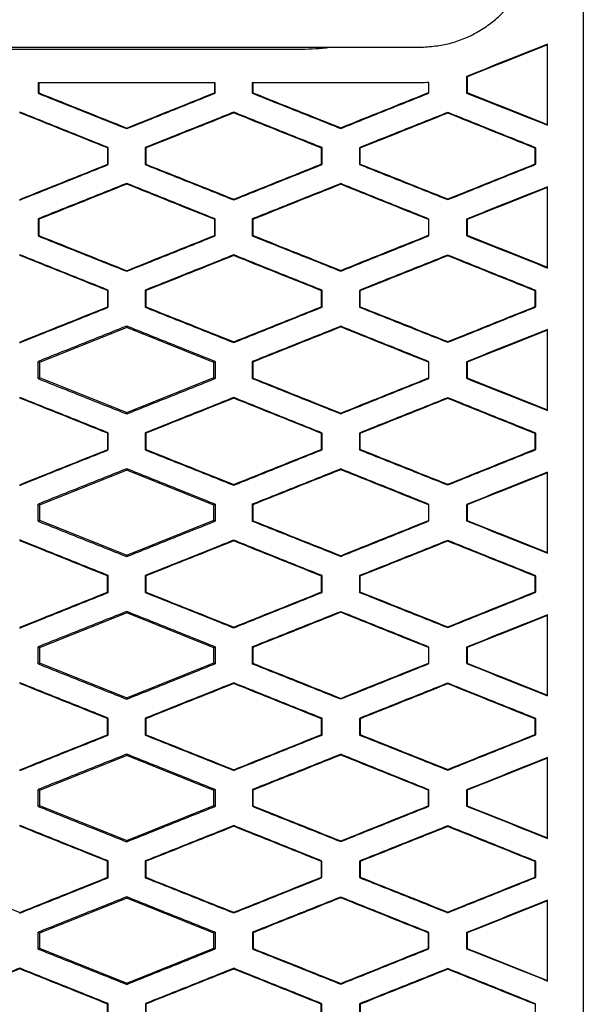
# Model space of a CAD drawing. Header units: millimetres. Extents: x 82 to 1002, y -172 to 1064.
# Tile 90 of 159: x 672 to 680, y 471 to 485. Entities that reach past the tile are written whole.
import ezdxf

# ---------------------------------------------------------------- set-up
doc = ezdxf.new("R2010")
doc.units = ezdxf.units.MM

msp = doc.modelspace()

# ---------------------------------------------------------------- linework, layer by layer
at = {"color": 7, "linetype": 'Continuous', "lineweight": 25}
for p, q in [((654.125, 484.895), (677.322, 484.895)), ((655.763, 484.87), (675.679, 484.87)), ((677.987, 484.486), (677.987, 484.254)), ((677.987, 484.486), (677.995, 484.48)), ((671.981, 484.395), (671.981, 484.25)), ((674.456, 484.395), (674.456, 484.257)), ((674.464, 484.251), (674.464, 484.395)), ((674.983, 484.395), (674.983, 484.252)), ((677.452, 484.401), (677.452, 484.259)), ((677.461, 484.253), (677.461, 484.402)), ((671.981, 484.25), (671.99, 484.256)), ((674.464, 484.251), (674.456, 484.257)), ((674.983, 484.252), (674.992, 484.257)), ((677.461, 484.253), (677.452, 484.259)), ((677.987, 484.254), (677.995, 484.26)), ((674.724, 483.975), (674.724, 483.985)), ((677.724, 483.972), (677.724, 483.981)), ((673.224, 483.754), (673.224, 483.763)), ((676.224, 483.757), (676.224, 483.766)), ((672.966, 483.489), (672.957, 483.483)), ((672.966, 483.25), (672.966, 483.489)), ((673.482, 483.489), (673.482, 483.251)), ((673.482, 483.489), (673.491, 483.483)), ((675.963, 483.488), (675.954, 483.482)), ((675.963, 483.252), (675.963, 483.488)), ((676.485, 483.487), (676.485, 483.253)), ((676.485, 483.487), (676.494, 483.481)), ((678.959, 483.485), (678.951, 483.479)), ((678.959, 483.255), (678.959, 483.485)), ((672.966, 483.25), (672.957, 483.256)), ((673.482, 483.251), (673.491, 483.256)), ((675.963, 483.252), (675.954, 483.258)), ((676.485, 483.253), (676.494, 483.258)), ((678.959, 483.255), (678.951, 483.261)), ((673.224, 482.986), (673.224, 482.977)), ((676.224, 482.983), (676.224, 482.974)), ((674.724, 482.755), (674.724, 482.765)), ((677.724, 482.759), (677.724, 482.768)), ((671.981, 482.49), (671.981, 482.25)), ((671.981, 482.49), (671.99, 482.484)), ((674.456, 482.483), (674.464, 482.489)), ((674.456, 482.483), (674.456, 482.257)), ((674.464, 482.251), (674.464, 482.489)), ((674.983, 482.488), (674.983, 482.252)), ((674.983, 482.488), (674.992, 482.482)), ((677.453, 482.481), (677.461, 482.487)), ((677.453, 482.481), (677.453, 482.259)), ((677.461, 482.253), (677.461, 482.487)), ((677.987, 482.486), (677.987, 482.254)), ((677.987, 482.486), (677.995, 482.48)), ((671.981, 482.25), (671.99, 482.256)), ((674.464, 482.251), (674.456, 482.257)), ((674.983, 482.252), (674.992, 482.257)), ((677.461, 482.253), (677.453, 482.259)), ((677.987, 482.254), (677.995, 482.26)), ((674.724, 481.975), (674.724, 481.985)), ((677.724, 481.972), (677.724, 481.981)), ((673.224, 481.754), (673.224, 481.763)), ((676.224, 481.757), (676.224, 481.766)), ((672.966, 481.489), (672.957, 481.483)), ((672.966, 481.25), (672.966, 481.489)), ((673.482, 481.489), (673.482, 481.251)), ((673.482, 481.489), (673.491, 481.483)), ((675.963, 481.488), (675.954, 481.482)), ((675.963, 481.252), (675.963, 481.488)), ((676.485, 481.487), (676.485, 481.253)), ((676.485, 481.487), (676.494, 481.481)), ((678.959, 481.485), (678.951, 481.479)), ((678.959, 481.255), (678.959, 481.485)), ((672.966, 481.25), (672.957, 481.256)), ((673.482, 481.251), (673.491, 481.257)), ((675.963, 481.252), (675.954, 481.258)), ((676.485, 481.253), (676.494, 481.258)), ((678.959, 481.255), (678.951, 481.261)), ((673.224, 480.964), (672.002, 480.476)), ((673.224, 480.986), (673.224, 480.964)), ((674.445, 480.476), (673.224, 480.964)), ((676.224, 480.983), (676.224, 480.974)), ((674.724, 480.755), (674.724, 480.765)), ((677.724, 480.759), (677.724, 480.768)), ((672.002, 480.476), (671.981, 480.49)), ((672.002, 480.476), (672.002, 480.264)), ((674.464, 480.489), (674.445, 480.476)), ((674.445, 480.264), (674.445, 480.476)), ((674.984, 480.488), (674.984, 480.252)), ((674.984, 480.488), (674.992, 480.482)), ((677.452, 480.481), (677.461, 480.486)), ((677.452, 480.481), (677.452, 480.259)), ((677.461, 480.253), (677.461, 480.486)), ((677.987, 480.486), (677.987, 480.254)), ((677.987, 480.486), (677.996, 480.48)), ((671.981, 480.25), (672.002, 480.264)), ((672.002, 480.264), (673.224, 479.775)), ((673.224, 479.775), (674.445, 480.264)), ((674.445, 480.264), (674.464, 480.251)), ((674.984, 480.252), (674.992, 480.258)), ((677.461, 480.253), (677.452, 480.259)), ((677.987, 480.254), (677.996, 480.26)), ((674.724, 479.975), (674.724, 479.984)), ((677.724, 479.972), (677.724, 479.981)), ((673.224, 479.754), (673.224, 479.775)), ((676.224, 479.757), (676.224, 479.766)), ((672.965, 479.489), (672.957, 479.483)), ((672.965, 479.25), (672.965, 479.489)), ((673.482, 479.489), (673.482, 479.251)), ((673.482, 479.489), (673.491, 479.483)), ((675.963, 479.487), (675.954, 479.482)), ((675.963, 479.252), (675.963, 479.487)), ((676.485, 479.487), (676.485, 479.253)), ((676.485, 479.487), (676.494, 479.481)), ((678.959, 479.485), (678.95, 479.479)), ((678.959, 479.255), (678.959, 479.485)), ((672.965, 479.25), (672.957, 479.256)), ((673.482, 479.251), (673.491, 479.257)), ((675.963, 479.252), (675.954, 479.258)), ((676.485, 479.253), (676.494, 479.259)), ((678.959, 479.255), (678.95, 479.261)), ((673.224, 478.964), (672.002, 478.476)), ((673.224, 478.986), (673.224, 478.964)), ((674.445, 478.476), (673.224, 478.964)), ((676.224, 478.983), (676.224, 478.973)), ((674.724, 478.755), (674.724, 478.765)), ((677.724, 478.759), (677.724, 478.768)), ((672.002, 478.476), (671.981, 478.49)), ((672.002, 478.476), (672.002, 478.264)), ((674.464, 478.488), (674.445, 478.476)), ((674.445, 478.264), (674.445, 478.476)), ((674.984, 478.488), (674.984, 478.252)), ((674.984, 478.488), (674.993, 478.482)), ((677.452, 478.48), (677.461, 478.486)), ((677.452, 478.48), (677.452, 478.26)), ((677.461, 478.254), (677.461, 478.486)), ((677.987, 478.486), (677.987, 478.254)), ((677.987, 478.486), (677.996, 478.48)), ((671.982, 478.25), (672.002, 478.264)), ((672.002, 478.264), (673.224, 477.775)), ((673.224, 477.775), (674.445, 478.264)), ((674.445, 478.264), (674.464, 478.251)), ((674.984, 478.252), (674.993, 478.258)), ((677.461, 478.254), (677.452, 478.26)), ((677.987, 478.254), (677.996, 478.26)), ((674.724, 477.975), (674.724, 477.984)), ((677.724, 477.971), (677.724, 477.981)), ((673.224, 477.754), (673.224, 477.775)), ((676.224, 477.757), (676.224, 477.767)), ((672.965, 477.489), (672.956, 477.483)), ((672.965, 477.251), (672.965, 477.489)), ((673.483, 477.489), (673.483, 477.251)), ((673.483, 477.489), (673.492, 477.483)), ((675.962, 477.487), (675.954, 477.481)), ((675.962, 477.253), (675.962, 477.487)), ((676.486, 477.487), (676.486, 477.253)), ((676.486, 477.487), (676.494, 477.481)), ((678.959, 477.485), (678.95, 477.479)), ((678.959, 477.255), (678.959, 477.485)), ((672.965, 477.251), (672.956, 477.257)), ((673.483, 477.251), (673.492, 477.257)), ((675.962, 477.253), (675.954, 477.259)), ((676.486, 477.253), (676.494, 477.259)), ((678.959, 477.255), (678.95, 477.261)), ((673.224, 476.964), (672.002, 476.476)), ((673.224, 476.985), (673.224, 476.964)), ((674.445, 476.476), (673.224, 476.964)), ((676.224, 476.982), (676.224, 476.973)), ((674.724, 476.756), (674.724, 476.765)), ((677.724, 476.759), (677.724, 476.769)), ((672.002, 476.476), (671.982, 476.489)), ((672.002, 476.476), (672.002, 476.264)), ((674.464, 476.488), (674.445, 476.476)), ((674.445, 476.264), (674.445, 476.476)), ((674.984, 476.488), (674.984, 476.252)), ((674.984, 476.488), (674.993, 476.482)), ((677.452, 476.48), (677.46, 476.486)), ((677.452, 476.48), (677.452, 476.26)), ((677.46, 476.254), (677.46, 476.486)), ((677.988, 476.486), (677.988, 476.254)), ((677.988, 476.486), (677.996, 476.48)), ((671.982, 476.251), (672.002, 476.264)), ((672.002, 476.264), (673.224, 475.775)), ((673.224, 475.775), (674.445, 476.264)), ((674.445, 476.264), (674.463, 476.252)), ((677.46, 476.254), (677.452, 476.26)), ((677.988, 476.254), (677.996, 476.26)), ((674.984, 476.252), (674.993, 476.258)), ((674.724, 475.974), (674.724, 475.983)), ((677.724, 475.971), (677.724, 475.98)), ((673.224, 475.755), (673.224, 475.775)), ((676.224, 475.758), (676.224, 475.767)), ((672.964, 475.489), (672.956, 475.483)), ((672.964, 475.251), (672.964, 475.489)), ((673.483, 475.488), (673.484, 475.251)), ((673.483, 475.488), (673.492, 475.482)), ((675.962, 475.487), (675.953, 475.481)), ((675.962, 475.253), (675.962, 475.487)), ((676.486, 475.486), (676.486, 475.253)), ((676.486, 475.486), (676.495, 475.48)), ((678.958, 475.484), (678.949, 475.478)), ((678.958, 475.256), (678.958, 475.484)), ((672.964, 475.251), (672.956, 475.257)), ((673.484, 475.251), (673.492, 475.257)), ((675.962, 475.253), (675.953, 475.259)), ((676.486, 475.253), (676.495, 475.259)), ((678.958, 475.256), (678.949, 475.261)), ((673.224, 474.964), (672.002, 474.476)), ((673.224, 474.984), (673.224, 474.964)), ((674.445, 474.476), (673.224, 474.964)), ((676.224, 474.982), (676.224, 474.972)), ((674.724, 474.757), (674.724, 474.766)), ((677.724, 474.76), (677.724, 474.77)), ((672.002, 474.476), (671.983, 474.489)), ((672.002, 474.476), (672.002, 474.264)), ((674.463, 474.488), (674.445, 474.476)), ((674.445, 474.264), (674.445, 474.476)), ((674.985, 474.487), (674.985, 474.253)), ((674.985, 474.487), (674.994, 474.481)), ((677.451, 474.48), (677.46, 474.485)), ((677.451, 474.48), (677.451, 474.26)), ((677.46, 474.254), (677.46, 474.485)), ((677.988, 474.485), (677.988, 474.255)), ((677.988, 474.485), (677.997, 474.479)), ((671.983, 474.251), (672.002, 474.264)), ((672.002, 474.264), (673.224, 473.775)), ((673.224, 473.775), (674.445, 474.264)), ((674.445, 474.264), (674.463, 474.252)), ((674.985, 474.253), (674.994, 474.259)), ((677.46, 474.254), (677.451, 474.26)), ((677.988, 474.255), (677.997, 474.261)), ((674.724, 473.973), (674.724, 473.983)), ((677.724, 473.97), (677.724, 473.979)), ((673.224, 473.756), (673.224, 473.775)), ((676.224, 473.759), (676.224, 473.768)), ((672.964, 473.488), (672.955, 473.482)), ((672.964, 473.252), (672.964, 473.488)), ((673.484, 473.488), (673.484, 473.252)), ((673.484, 473.488), (673.493, 473.482)), ((675.961, 473.486), (675.952, 473.48)), ((675.961, 473.254), (675.961, 473.486)), ((676.487, 473.486), (676.487, 473.254)), ((676.487, 473.486), (676.496, 473.48)), ((678.957, 473.484), (678.949, 473.478)), ((678.957, 473.256), (678.957, 473.484)), ((672.964, 473.252), (672.955, 473.258)), ((673.484, 473.252), (673.493, 473.258)), ((675.961, 473.254), (675.952, 473.26)), ((676.487, 473.254), (676.496, 473.26)), ((678.957, 473.256), (678.949, 473.262)), ((673.224, 472.964), (672.002, 472.476)), ((673.224, 472.984), (673.224, 472.964)), ((674.445, 472.476), (673.224, 472.964)), ((676.224, 472.981), (676.224, 472.971)), ((671.724, 472.755), (671.724, 472.765)), ((674.724, 472.758), (674.724, 472.767)), ((677.724, 472.761), (677.724, 472.771)), ((672.002, 472.476), (671.984, 472.488)), ((672.002, 472.476), (672.002, 472.264)), ((674.462, 472.487), (674.445, 472.476)), ((674.445, 472.264), (674.445, 472.476)), ((674.986, 472.487), (674.986, 472.253)), ((674.986, 472.487), (674.995, 472.481)), ((677.45, 472.479), (677.459, 472.485)), ((677.45, 472.479), (677.45, 472.261)), ((677.459, 472.255), (677.459, 472.485)), ((677.989, 472.484), (677.989, 472.256)), ((677.989, 472.484), (677.998, 472.478)), ((671.984, 472.252), (672.002, 472.264)), ((672.002, 472.264), (673.224, 471.775)), ((673.224, 471.775), (674.445, 472.264)), ((674.445, 472.264), (674.462, 472.253)), ((674.986, 472.253), (674.995, 472.259)), ((677.459, 472.255), (677.45, 472.261)), ((677.989, 472.256), (677.998, 472.261)), ((671.724, 471.975), (671.724, 471.984)), ((674.724, 471.972), (674.724, 471.982)), ((677.724, 471.969), (677.724, 471.978)), ((673.224, 471.757), (673.224, 471.775)), ((676.224, 471.76), (676.224, 471.769)), ((672.963, 471.487), (672.954, 471.481)), ((672.963, 471.252), (672.963, 471.487)), ((673.485, 471.487), (673.485, 471.253)), ((673.485, 471.487), (673.494, 471.481)), ((675.96, 471.486), (675.951, 471.48)), ((675.96, 471.254), (675.96, 471.486)), ((676.488, 471.485), (676.488, 471.255)), ((676.488, 471.485), (676.497, 471.479)), ((678.956, 471.483), (678.948, 471.477)), ((678.956, 471.257), (678.956, 471.483))]:
    msp.add_line(p, q, dxfattribs=at)
msp.add_arc((675.679, 487.895), 3.025, 270.0008, 277.3721, dxfattribs=at)
for points in [[(679.624, 487.228), (679.624, 479.7), (679.624, 472.169), (679.624, 464.606)], [(679.124, 484.93), (678.748, 484.78), (678.372, 484.63), (677.995, 484.48)], [(677.995, 484.48), (677.995, 484.407), (677.995, 484.333), (677.995, 484.26)], [(671.99, 484.395), (671.99, 484.348), (671.99, 484.302), (671.99, 484.256)], [(674.992, 484.395), (674.992, 484.349), (674.992, 484.303), (674.992, 484.257)], [(677.461, 484.402), (677.418, 484.399), (677.375, 484.397), (677.332, 484.395)], [(671.99, 484.256), (672.401, 484.092), (672.812, 483.927), (673.224, 483.763)], [(673.224, 483.763), (673.634, 483.928), (674.045, 484.092), (674.456, 484.257)], [(674.992, 484.257), (675.403, 484.094), (675.813, 483.93), (676.224, 483.766)], [(676.224, 483.766), (676.633, 483.931), (677.043, 484.095), (677.452, 484.259)], [(677.995, 484.26), (678.372, 484.11), (678.748, 483.96), (679.124, 483.81)], [(672.957, 483.483), (672.546, 483.648), (672.135, 483.813), (671.724, 483.978)], [(674.724, 483.975), (674.313, 483.811), (673.902, 483.647), (673.491, 483.483)], [(675.954, 483.482), (675.544, 483.646), (675.134, 483.811), (674.724, 483.975)], [(677.724, 483.972), (677.314, 483.808), (676.904, 483.645), (676.494, 483.481)], [(678.951, 483.479), (678.542, 483.643), (678.133, 483.808), (677.724, 483.972)], [(672.957, 483.256), (672.957, 483.332), (672.957, 483.408), (672.957, 483.483)], [(673.491, 483.483), (673.491, 483.408), (673.491, 483.332), (673.491, 483.256)], [(675.954, 483.258), (675.954, 483.333), (675.954, 483.407), (675.954, 483.482)], [(676.494, 483.481), (676.494, 483.407), (676.494, 483.333), (676.494, 483.258)], [(678.951, 483.261), (678.951, 483.333), (678.951, 483.406), (678.951, 483.479)], [(671.724, 482.762), (672.135, 482.927), (672.546, 483.091), (672.957, 483.256)], [(673.491, 483.256), (673.902, 483.093), (674.313, 482.929), (674.724, 482.765)], [(674.724, 482.765), (675.134, 482.929), (675.544, 483.094), (675.954, 483.258)], [(676.494, 483.258), (676.904, 483.095), (677.314, 482.931), (677.724, 482.768)], [(677.724, 482.768), (678.133, 482.932), (678.542, 483.096), (678.951, 483.261)], [(673.224, 482.977), (672.812, 482.812), (672.401, 482.648), (671.99, 482.484)], [(674.456, 482.483), (674.045, 482.647), (673.634, 482.812), (673.224, 482.977)], [(676.224, 482.974), (675.813, 482.81), (675.403, 482.646), (674.992, 482.482)], [(677.453, 482.481), (677.043, 482.645), (676.633, 482.809), (676.224, 482.974)], [(679.124, 482.93), (678.748, 482.78), (678.372, 482.63), (677.995, 482.48)], [(671.99, 482.484), (671.99, 482.408), (671.99, 482.332), (671.99, 482.256)], [(674.992, 482.482), (674.992, 482.407), (674.992, 482.332), (674.992, 482.257)], [(677.995, 482.48), (677.995, 482.407), (677.995, 482.333), (677.995, 482.26)], [(671.99, 482.256), (672.401, 482.092), (672.812, 481.927), (673.224, 481.763)], [(673.224, 481.763), (673.634, 481.928), (674.045, 482.092), (674.456, 482.257)], [(674.992, 482.257), (675.403, 482.094), (675.813, 481.93), (676.224, 481.766)], [(676.224, 481.766), (676.633, 481.931), (677.043, 482.095), (677.453, 482.259)], [(677.995, 482.26), (678.372, 482.11), (678.748, 481.96), (679.124, 481.81)], [(672.957, 481.483), (672.546, 481.648), (672.135, 481.813), (671.724, 481.978)], [(674.724, 481.975), (674.313, 481.811), (673.902, 481.647), (673.491, 481.483)], [(675.954, 481.482), (675.544, 481.646), (675.134, 481.811), (674.724, 481.975)], [(677.724, 481.972), (677.314, 481.808), (676.904, 481.645), (676.494, 481.481)], [(678.951, 481.479), (678.542, 481.643), (678.133, 481.808), (677.724, 481.972)], [(672.957, 481.256), (672.957, 481.332), (672.957, 481.408), (672.957, 481.483)], [(673.491, 481.483), (673.491, 481.408), (673.491, 481.332), (673.491, 481.257)], [(675.954, 481.258), (675.954, 481.333), (675.954, 481.407), (675.954, 481.482)], [(676.494, 481.481), (676.494, 481.407), (676.494, 481.333), (676.494, 481.258)], [(678.951, 481.261), (678.951, 481.333), (678.951, 481.406), (678.951, 481.479)], [(671.724, 480.762), (672.135, 480.927), (672.546, 481.092), (672.957, 481.256)], [(673.491, 481.257), (673.902, 481.093), (674.313, 480.929), (674.724, 480.765)], [(674.724, 480.765), (675.134, 480.929), (675.544, 481.094), (675.954, 481.258)], [(676.494, 481.258), (676.904, 481.095), (677.314, 480.932), (677.724, 480.768)], [(677.724, 480.768), (678.133, 480.932), (678.542, 481.096), (678.951, 481.261)], [(676.224, 480.974), (675.813, 480.81), (675.403, 480.646), (674.992, 480.482)], [(677.452, 480.481), (677.043, 480.645), (676.633, 480.809), (676.224, 480.974)], [(679.124, 480.93), (678.748, 480.78), (678.372, 480.63), (677.996, 480.48)], [(671.981, 480.25), (671.981, 480.33), (671.981, 480.41), (671.981, 480.49)], [(674.464, 480.489), (674.464, 480.409), (674.464, 480.33), (674.464, 480.251)], [(674.992, 480.482), (674.992, 480.407), (674.992, 480.332), (674.992, 480.258)], [(677.996, 480.48), (677.996, 480.407), (677.996, 480.333), (677.996, 480.26)], [(674.992, 480.258), (675.403, 480.094), (675.813, 479.93), (676.224, 479.766)], [(676.224, 479.766), (676.633, 479.931), (677.043, 480.095), (677.452, 480.259)], [(677.996, 480.26), (678.372, 480.11), (678.748, 479.96), (679.124, 479.81)], [(672.957, 479.483), (672.546, 479.648), (672.135, 479.813), (671.724, 479.977)], [(674.724, 479.975), (674.313, 479.811), (673.902, 479.647), (673.491, 479.483)], [(675.954, 479.482), (675.544, 479.646), (675.134, 479.811), (674.724, 479.975)], [(677.724, 479.972), (677.314, 479.808), (676.904, 479.645), (676.494, 479.481)], [(678.95, 479.479), (678.542, 479.643), (678.133, 479.807), (677.724, 479.972)], [(672.957, 479.256), (672.957, 479.332), (672.957, 479.408), (672.957, 479.483)], [(673.491, 479.483), (673.491, 479.408), (673.491, 479.332), (673.491, 479.257)], [(675.954, 479.258), (675.954, 479.333), (675.954, 479.407), (675.954, 479.482)], [(676.494, 479.481), (676.494, 479.407), (676.494, 479.333), (676.494, 479.259)], [(678.95, 479.261), (678.95, 479.334), (678.95, 479.406), (678.95, 479.479)], [(671.724, 478.762), (672.135, 478.927), (672.546, 479.092), (672.957, 479.256)], [(673.491, 479.257), (673.902, 479.093), (674.313, 478.929), (674.724, 478.765)], [(674.724, 478.765), (675.134, 478.929), (675.544, 479.094), (675.954, 479.258)], [(676.494, 479.259), (676.904, 479.095), (677.314, 478.932), (677.724, 478.768)], [(677.724, 478.768), (678.133, 478.932), (678.542, 479.097), (678.95, 479.261)], [(676.224, 478.973), (675.813, 478.81), (675.403, 478.646), (674.993, 478.482)], [(677.452, 478.48), (677.043, 478.645), (676.633, 478.809), (676.224, 478.973)], [(679.124, 478.93), (678.748, 478.78), (678.372, 478.63), (677.996, 478.48)], [(671.982, 478.25), (671.981, 478.33), (671.981, 478.41), (671.981, 478.49)], [(674.464, 478.488), (674.464, 478.409), (674.464, 478.33), (674.464, 478.251)], [(674.993, 478.482), (674.993, 478.407), (674.993, 478.333), (674.993, 478.258)], [(677.996, 478.48), (677.996, 478.407), (677.996, 478.333), (677.996, 478.26)], [(674.993, 478.258), (675.403, 478.094), (675.813, 477.93), (676.224, 477.767)], [(676.224, 477.767), (676.633, 477.931), (677.043, 478.095), (677.452, 478.26)], [(677.996, 478.26), (678.372, 478.11), (678.748, 477.96), (679.124, 477.811)], [(672.956, 477.483), (672.545, 477.648), (672.135, 477.812), (671.724, 477.977)], [(674.724, 477.975), (674.313, 477.811), (673.902, 477.647), (673.492, 477.483)], [(675.954, 477.481), (675.544, 477.646), (675.134, 477.81), (674.724, 477.975)], [(677.724, 477.971), (677.314, 477.808), (676.904, 477.644), (676.494, 477.481)], [(678.95, 477.479), (678.541, 477.643), (678.133, 477.807), (677.724, 477.971)], [(672.956, 477.257), (672.956, 477.332), (672.956, 477.408), (672.956, 477.483)], [(673.492, 477.483), (673.492, 477.408), (673.492, 477.332), (673.492, 477.257)], [(675.954, 477.259), (675.954, 477.333), (675.954, 477.407), (675.954, 477.481)], [(676.494, 477.481), (676.494, 477.407), (676.494, 477.333), (676.494, 477.259)], [(678.95, 477.261), (678.95, 477.334), (678.95, 477.406), (678.95, 477.479)], [(671.724, 476.763), (672.135, 476.927), (672.545, 477.092), (672.956, 477.257)], [(673.492, 477.257), (673.902, 477.093), (674.313, 476.929), (674.724, 476.765)], [(674.724, 476.765), (675.134, 476.93), (675.544, 477.094), (675.954, 477.259)], [(676.494, 477.259), (676.904, 477.096), (677.314, 476.932), (677.724, 476.769)], [(677.724, 476.769), (678.133, 476.933), (678.541, 477.097), (678.95, 477.261)], [(676.224, 476.973), (675.814, 476.809), (675.403, 476.645), (674.993, 476.482)], [(677.452, 476.48), (677.042, 476.644), (676.633, 476.809), (676.224, 476.973)], [(679.124, 476.929), (678.748, 476.779), (678.372, 476.629), (677.996, 476.48)], [(671.982, 476.251), (671.982, 476.33), (671.982, 476.41), (671.982, 476.489)], [(674.464, 476.488), (674.464, 476.409), (674.463, 476.331), (674.463, 476.252)], [(674.993, 476.482), (674.993, 476.407), (674.993, 476.333), (674.993, 476.258)], [(677.996, 476.48), (677.996, 476.407), (677.996, 476.333), (677.996, 476.26)], [(676.224, 475.767), (676.633, 475.932), (677.042, 476.096), (677.452, 476.26)], [(677.996, 476.26), (678.372, 476.111), (678.748, 475.961), (679.124, 475.811)], [(674.993, 476.258), (675.403, 476.095), (675.814, 475.931), (676.224, 475.767)], [(672.956, 475.483), (672.545, 475.647), (672.134, 475.812), (671.724, 475.976)], [(674.724, 475.974), (674.313, 475.81), (673.903, 475.646), (673.492, 475.482)], [(675.953, 475.481), (675.543, 475.645), (675.134, 475.81), (674.724, 475.974)], [(677.724, 475.971), (677.314, 475.807), (676.905, 475.644), (676.495, 475.48)], [(678.949, 475.478), (678.541, 475.643), (678.132, 475.807), (677.724, 475.971)], [(672.956, 475.257), (672.956, 475.332), (672.956, 475.407), (672.956, 475.483)], [(673.492, 475.482), (673.492, 475.407), (673.492, 475.332), (673.492, 475.257)], [(675.953, 475.259), (675.953, 475.333), (675.953, 475.407), (675.953, 475.481)], [(676.495, 475.48), (676.495, 475.407), (676.495, 475.333), (676.495, 475.259)], [(678.949, 475.261), (678.949, 475.334), (678.949, 475.406), (678.949, 475.478)], [(671.724, 474.764), (672.134, 474.928), (672.545, 475.093), (672.956, 475.257)], [(673.492, 475.257), (673.903, 475.094), (674.313, 474.93), (674.724, 474.766)], [(674.724, 474.766), (675.134, 474.93), (675.543, 475.095), (675.953, 475.259)], [(676.495, 475.259), (676.905, 475.096), (677.314, 474.933), (677.724, 474.77)], [(677.724, 474.77), (678.132, 474.934), (678.541, 475.097), (678.949, 475.261)], [(676.224, 474.972), (675.814, 474.809), (675.404, 474.645), (674.994, 474.481)], [(677.451, 474.48), (677.042, 474.644), (676.633, 474.808), (676.224, 474.972)], [(679.124, 474.928), (678.749, 474.779), (678.373, 474.629), (677.997, 474.479)], [(671.983, 474.251), (671.983, 474.33), (671.983, 474.41), (671.983, 474.489)], [(674.463, 474.488), (674.463, 474.409), (674.463, 474.331), (674.463, 474.252)], [(674.994, 474.481), (674.994, 474.407), (674.994, 474.333), (674.994, 474.259)], [(677.997, 474.479), (677.997, 474.406), (677.997, 474.334), (677.997, 474.261)], [(674.994, 474.259), (675.404, 474.095), (675.814, 473.932), (676.224, 473.768)], [(676.224, 473.768), (676.633, 473.932), (677.042, 474.096), (677.451, 474.26)], [(677.997, 474.261), (678.373, 474.111), (678.749, 473.962), (679.124, 473.812)], [(672.955, 473.482), (672.545, 473.647), (672.134, 473.811), (671.724, 473.976)], [(674.724, 473.973), (674.314, 473.809), (673.903, 473.646), (673.493, 473.482)], [(675.952, 473.48), (675.543, 473.645), (675.133, 473.809), (674.724, 473.973)], [(677.724, 473.97), (677.315, 473.807), (676.905, 473.643), (676.496, 473.48)], [(678.949, 473.478), (678.54, 473.642), (678.132, 473.806), (677.724, 473.97)], [(672.955, 473.258), (672.955, 473.332), (672.955, 473.407), (672.955, 473.482)], [(673.493, 473.482), (673.493, 473.407), (673.493, 473.333), (673.493, 473.258)], [(675.952, 473.26), (675.952, 473.333), (675.952, 473.407), (675.952, 473.48)], [(676.496, 473.48), (676.496, 473.407), (676.496, 473.333), (676.496, 473.26)], [(678.949, 473.262), (678.949, 473.334), (678.949, 473.406), (678.949, 473.478)], [(670.491, 473.257), (670.902, 473.093), (671.313, 472.929), (671.724, 472.765)], [(671.724, 472.765), (672.134, 472.929), (672.545, 473.093), (672.955, 473.258)], [(673.493, 473.258), (673.903, 473.094), (674.314, 472.931), (674.724, 472.767)], [(674.724, 472.767), (675.133, 472.931), (675.543, 473.095), (675.952, 473.26)], [(676.496, 473.26), (676.905, 473.097), (677.315, 472.934), (677.724, 472.771)], [(677.724, 472.771), (678.132, 472.934), (678.54, 473.098), (678.949, 473.262)], [(676.224, 472.971), (675.814, 472.808), (675.405, 472.644), (674.995, 472.481)], [(677.45, 472.479), (677.041, 472.643), (676.633, 472.807), (676.224, 472.971)], [(679.124, 472.928), (678.749, 472.778), (678.374, 472.628), (677.998, 472.478)], [(671.984, 472.252), (671.984, 472.331), (671.984, 472.409), (671.984, 472.488)], [(674.462, 472.487), (674.462, 472.409), (674.462, 472.331), (674.462, 472.253)], [(674.995, 472.481), (674.995, 472.407), (674.995, 472.333), (674.995, 472.259)], [(677.998, 472.478), (677.998, 472.406), (677.998, 472.334), (677.998, 472.261)], [(674.995, 472.259), (675.405, 472.096), (675.814, 471.933), (676.224, 471.769)], [(676.224, 471.769), (676.633, 471.933), (677.041, 472.097), (677.45, 472.261)], [(677.998, 472.261), (678.374, 472.112), (678.749, 471.963), (679.124, 471.813)], [(671.724, 471.975), (671.313, 471.811), (670.903, 471.646), (670.492, 471.482)], [(672.954, 471.481), (672.544, 471.646), (672.134, 471.81), (671.724, 471.975)], [(674.724, 471.972), (674.314, 471.809), (673.904, 471.645), (673.494, 471.481)], [(675.951, 471.48), (675.542, 471.644), (675.133, 471.808), (674.724, 471.972)], [(677.724, 471.969), (677.315, 471.806), (676.906, 471.642), (676.497, 471.479)], [(678.948, 471.477), (678.54, 471.641), (678.132, 471.805), (677.724, 471.969)], [(672.954, 471.258), (672.954, 471.333), (672.954, 471.407), (672.954, 471.481)], [(673.494, 471.481), (673.494, 471.407), (673.494, 471.333), (673.494, 471.259)], [(675.951, 471.26), (675.951, 471.333), (675.951, 471.407), (675.951, 471.48)], [(676.497, 471.479), (676.497, 471.406), (676.497, 471.333), (676.497, 471.261)]]:
    msp.add_open_spline(points, degree=3, dxfattribs=at)
for points, knots in [([(677.322, 484.895), (677.362, 484.897), (677.439, 484.901), (677.55, 484.912), (677.653, 484.928), (677.787, 484.957), (677.956, 485.013), (678.151, 485.11), (678.333, 485.231), (678.493, 485.373), (678.634, 485.536), (678.713, 485.658), (678.754, 485.721)], [0, 0, 0, 0, 0.068781, 0.133163, 0.193297, 0.249372, 0.372366, 0.499609, 0.62634, 0.749708, 0.869355, 1, 1, 1, 1]), ([(679.124, 484.939), (678.934, 484.864), (678.555, 484.713), (678.176, 484.562), (677.987, 484.486)], [0, 0, 0, 0, 0.500273, 1, 1, 1, 1]), ([(679.124, 483.801), (679.124, 483.99), (679.124, 484.37), (679.124, 484.749), (679.124, 484.939)], [0, 0, 0, 0, 0.499855, 1, 1, 1, 1]), ([(674.464, 484.395), (674.188, 484.395), (673.636, 484.395), (672.809, 484.395), (672.257, 484.395), (671.981, 484.395)], [0, 0, 0, 0, 0.3335711, 0.6669018, 1, 1, 1, 1]), ([(677.332, 484.395), (677.071, 484.395), (676.549, 484.395), (675.766, 484.395), (675.244, 484.395), (674.983, 484.395)], [0, 0, 0, 0, 0.333579, 0.66691, 1, 1, 1, 1]), ([(671.981, 484.25), (672.188, 484.167), (672.602, 484.002), (673.016, 483.837), (673.224, 483.754)], [0, 0, 0, 0, 0.499541, 1, 1, 1, 1]), ([(673.224, 483.754), (673.43, 483.837), (673.844, 484.002), (674.257, 484.168), (674.464, 484.251)], [0, 0, 0, 0, 0.499484, 1, 1, 1, 1]), ([(674.983, 484.252), (675.19, 484.169), (675.603, 484.004), (676.017, 483.839), (676.224, 483.757)], [0, 0, 0, 0, 0.499537, 1, 1, 1, 1]), ([(676.224, 483.757), (676.43, 483.839), (676.842, 484.005), (677.255, 484.171), (677.461, 484.253)], [0, 0, 0, 0, 0.499539, 1, 1, 1, 1]), ([(677.987, 484.254), (678.176, 484.178), (678.555, 484.027), (678.934, 483.876), (679.124, 483.801)], [0, 0, 0, 0, 0.499767, 1, 1, 1, 1]), ([(672.966, 483.489), (672.758, 483.572), (672.344, 483.738), (671.93, 483.904), (671.724, 483.987)], [0, 0, 0, 0, 0.5004569, 1, 1, 1, 1]), ([(674.724, 483.985), (674.517, 483.902), (674.103, 483.737), (673.689, 483.572), (673.482, 483.489)], [0, 0, 0, 0, 0.500512, 1, 1, 1, 1]), ([(675.963, 483.488), (675.756, 483.571), (675.343, 483.736), (674.93, 483.902), (674.724, 483.985)], [0, 0, 0, 0, 0.500469, 1, 1, 1, 1]), ([(677.724, 483.981), (677.517, 483.899), (677.104, 483.734), (676.691, 483.57), (676.485, 483.487)], [0, 0, 0, 0, 0.500435, 1, 1, 1, 1]), ([(678.959, 483.485), (678.753, 483.568), (678.341, 483.733), (677.93, 483.899), (677.724, 483.981)], [0, 0, 0, 0, 0.500253, 1, 1, 1, 1]), ([(671.724, 482.753), (671.93, 482.835), (672.344, 483.001), (672.758, 483.167), (672.966, 483.25)], [0, 0, 0, 0, 0.499505, 1, 1, 1, 1]), ([(673.482, 483.251), (673.689, 483.168), (674.103, 483.003), (674.517, 482.838), (674.724, 482.755)], [0, 0, 0, 0, 0.499529, 1, 1, 1, 1]), ([(674.724, 482.755), (674.93, 482.838), (675.343, 483.004), (675.756, 483.169), (675.963, 483.252)], [0, 0, 0, 0, 0.49949, 1, 1, 1, 1]), ([(676.485, 483.253), (676.691, 483.17), (677.104, 483.006), (677.517, 482.841), (677.724, 482.759)], [0, 0, 0, 0, 0.499608, 1, 1, 1, 1]), ([(677.724, 482.759), (677.93, 482.841), (678.341, 483.007), (678.753, 483.172), (678.959, 483.255)], [0, 0, 0, 0, 0.499704, 1, 1, 1, 1]), ([(673.224, 482.986), (673.016, 482.903), (672.602, 482.738), (672.188, 482.573), (671.981, 482.49)], [0, 0, 0, 0, 0.5004967, 1, 1, 1, 1]), ([(674.464, 482.489), (674.257, 482.572), (673.844, 482.737), (673.43, 482.903), (673.224, 482.986)], [0, 0, 0, 0, 0.500475, 1, 1, 1, 1]), ([(676.224, 482.983), (676.017, 482.901), (675.603, 482.736), (675.19, 482.571), (674.983, 482.488)], [0, 0, 0, 0, 0.500502, 1, 1, 1, 1]), ([(677.461, 482.487), (677.255, 482.569), (676.842, 482.735), (676.43, 482.9), (676.224, 482.983)], [0, 0, 0, 0, 0.500419, 1, 1, 1, 1]), ([(679.124, 482.939), (678.934, 482.864), (678.555, 482.713), (678.176, 482.562), (677.987, 482.486)], [0, 0, 0, 0, 0.500281, 1, 1, 1, 1]), ([(679.124, 481.8), (679.124, 481.99), (679.124, 482.37), (679.124, 482.75), (679.124, 482.939)], [0, 0, 0, 0, 0.499801, 1, 1, 1, 1]), ([(671.981, 482.25), (672.188, 482.167), (672.602, 482.002), (673.016, 481.837), (673.224, 481.754)], [0, 0, 0, 0, 0.499548, 1, 1, 1, 1]), ([(673.224, 481.754), (673.43, 481.837), (673.844, 482.002), (674.257, 482.168), (674.464, 482.251)], [0, 0, 0, 0, 0.49948, 1, 1, 1, 1]), ([(674.983, 482.252), (675.19, 482.169), (675.603, 482.004), (676.017, 481.839), (676.224, 481.757)], [0, 0, 0, 0, 0.4995447, 1, 1, 1, 1]), ([(676.224, 481.757), (676.43, 481.839), (676.842, 482.005), (677.255, 482.17), (677.461, 482.253)], [0, 0, 0, 0, 0.499534, 1, 1, 1, 1]), ([(677.987, 482.254), (678.176, 482.178), (678.555, 482.027), (678.934, 481.876), (679.124, 481.8)], [0, 0, 0, 0, 0.499775, 1, 1, 1, 1]), ([(672.966, 481.489), (672.758, 481.572), (672.345, 481.738), (671.93, 481.904), (671.724, 481.987)], [0, 0, 0, 0, 0.50045, 1, 1, 1, 1]), ([(674.724, 481.985), (674.517, 481.902), (674.103, 481.737), (673.689, 481.572), (673.482, 481.489)], [0, 0, 0, 0, 0.500515, 1, 1, 1, 1]), ([(675.963, 481.488), (675.756, 481.571), (675.343, 481.736), (674.93, 481.902), (674.724, 481.985)], [0, 0, 0, 0, 0.500462, 1, 1, 1, 1]), ([(677.724, 481.981), (677.517, 481.899), (677.104, 481.734), (676.691, 481.57), (676.485, 481.487)], [0, 0, 0, 0, 0.500438, 1, 1, 1, 1]), ([(678.959, 481.485), (678.753, 481.568), (678.342, 481.733), (677.93, 481.899), (677.724, 481.981)], [0, 0, 0, 0, 0.500247, 1, 1, 1, 1]), ([(671.724, 480.753), (671.93, 480.836), (672.344, 481.001), (672.758, 481.167), (672.966, 481.25)], [0, 0, 0, 0, 0.4995032, 1, 1, 1, 1]), ([(673.482, 481.251), (673.689, 481.168), (674.103, 481.003), (674.517, 480.838), (674.724, 480.755)], [0, 0, 0, 0, 0.499533, 1, 1, 1, 1]), ([(674.724, 480.755), (674.93, 480.838), (675.343, 481.004), (675.756, 481.169), (675.963, 481.252)], [0, 0, 0, 0, 0.499489, 1, 1, 1, 1]), ([(676.485, 481.253), (676.691, 481.17), (677.104, 481.006), (677.517, 480.841), (677.724, 480.759)], [0, 0, 0, 0, 0.499612, 1, 1, 1, 1]), ([(677.724, 480.759), (677.93, 480.841), (678.341, 481.007), (678.753, 481.172), (678.959, 481.255)], [0, 0, 0, 0, 0.499701, 1, 1, 1, 1]), ([(673.224, 480.986), (673.016, 480.903), (672.602, 480.738), (672.188, 480.572), (671.981, 480.49)], [0, 0, 0, 0, 0.500496, 1, 1, 1, 1]), ([(674.464, 480.489), (674.257, 480.572), (673.844, 480.737), (673.43, 480.903), (673.224, 480.986)], [0, 0, 0, 0, 0.500471, 1, 1, 1, 1]), ([(676.224, 480.983), (676.017, 480.901), (675.603, 480.736), (675.19, 480.571), (674.984, 480.488)], [0, 0, 0, 0, 0.500503, 1, 1, 1, 1]), ([(677.461, 480.486), (677.255, 480.569), (676.842, 480.735), (676.43, 480.9), (676.224, 480.983)], [0, 0, 0, 0, 0.5004144, 1, 1, 1, 1]), ([(679.124, 480.939), (678.934, 480.864), (678.555, 480.713), (678.176, 480.562), (677.987, 480.486)], [0, 0, 0, 0, 0.500283, 1, 1, 1, 1]), ([(679.124, 479.801), (679.124, 479.99), (679.124, 480.37), (679.124, 480.75), (679.124, 480.939)], [0, 0, 0, 0, 0.499782, 1, 1, 1, 1]), ([(671.981, 480.25), (672.188, 480.167), (672.602, 480.002), (673.016, 479.837), (673.224, 479.754)], [0, 0, 0, 0, 0.499551, 1, 1, 1, 1]), ([(673.224, 479.754), (673.43, 479.837), (673.844, 480.003), (674.257, 480.168), (674.464, 480.251)], [0, 0, 0, 0, 0.499481, 1, 1, 1, 1]), ([(674.984, 480.252), (675.19, 480.169), (675.604, 480.004), (676.017, 479.839), (676.224, 479.757)], [0, 0, 0, 0, 0.4995468, 1, 1, 1, 1]), ([(676.224, 479.757), (676.43, 479.84), (676.842, 480.005), (677.255, 480.171), (677.461, 480.253)], [0, 0, 0, 0, 0.499536, 1, 1, 1, 1]), ([(677.987, 480.254), (678.176, 480.178), (678.555, 480.027), (678.934, 479.876), (679.124, 479.801)], [0, 0, 0, 0, 0.499777, 1, 1, 1, 1]), ([(672.965, 479.489), (672.758, 479.572), (672.344, 479.738), (671.93, 479.904), (671.724, 479.987)], [0, 0, 0, 0, 0.5004489, 1, 1, 1, 1]), ([(674.724, 479.984), (674.517, 479.902), (674.103, 479.737), (673.689, 479.571), (673.482, 479.489)], [0, 0, 0, 0, 0.500513, 1, 1, 1, 1]), ([(675.963, 479.487), (675.756, 479.57), (675.343, 479.736), (674.93, 479.902), (674.724, 479.984)], [0, 0, 0, 0, 0.500461, 1, 1, 1, 1]), ([(677.724, 479.981), (677.517, 479.899), (677.104, 479.734), (676.691, 479.569), (676.485, 479.487)], [0, 0, 0, 0, 0.5004366, 1, 1, 1, 1]), ([(678.959, 479.485), (678.753, 479.568), (678.341, 479.733), (677.93, 479.898), (677.724, 479.981)], [0, 0, 0, 0, 0.500246, 1, 1, 1, 1]), ([(671.724, 478.753), (671.93, 478.836), (672.344, 479.002), (672.758, 479.167), (672.965, 479.25)], [0, 0, 0, 0, 0.499507, 1, 1, 1, 1]), ([(673.482, 479.251), (673.689, 479.168), (674.103, 479.003), (674.517, 478.838), (674.724, 478.755)], [0, 0, 0, 0, 0.499533, 1, 1, 1, 1]), ([(674.724, 478.755), (674.93, 478.838), (675.343, 479.004), (675.756, 479.169), (675.963, 479.252)], [0, 0, 0, 0, 0.499493, 1, 1, 1, 1]), ([(676.485, 479.253), (676.692, 479.17), (677.104, 479.006), (677.517, 478.841), (677.724, 478.759)], [0, 0, 0, 0, 0.499611, 1, 1, 1, 1]), ([(677.724, 478.759), (677.93, 478.842), (678.341, 479.007), (678.753, 479.172), (678.959, 479.255)], [0, 0, 0, 0, 0.499705, 1, 1, 1, 1]), ([(673.224, 478.986), (673.016, 478.903), (672.602, 478.738), (672.188, 478.572), (671.981, 478.49)], [0, 0, 0, 0, 0.500491, 1, 1, 1, 1]), ([(674.464, 478.488), (674.257, 478.571), (673.844, 478.737), (673.43, 478.903), (673.224, 478.986)], [0, 0, 0, 0, 0.500472, 1, 1, 1, 1]), ([(676.224, 478.983), (676.017, 478.9), (675.604, 478.735), (675.19, 478.57), (674.984, 478.488)], [0, 0, 0, 0, 0.500498, 1, 1, 1, 1]), ([(677.461, 478.486), (677.255, 478.569), (676.842, 478.735), (676.43, 478.9), (676.224, 478.983)], [0, 0, 0, 0, 0.500416, 1, 1, 1, 1]), ([(679.124, 478.939), (678.934, 478.864), (678.556, 478.713), (678.177, 478.561), (677.987, 478.486)], [0, 0, 0, 0, 0.500279, 1, 1, 1, 1]), ([(679.124, 477.801), (679.124, 477.991), (679.124, 478.37), (679.124, 478.749), (679.124, 478.939)], [0, 0, 0, 0, 0.499795, 1, 1, 1, 1]), ([(671.982, 478.25), (672.188, 478.168), (672.602, 478.002), (673.017, 477.837), (673.224, 477.754)], [0, 0, 0, 0, 0.499548, 1, 1, 1, 1]), ([(673.224, 477.754), (673.43, 477.837), (673.844, 478.003), (674.257, 478.169), (674.464, 478.251)], [0, 0, 0, 0, 0.499488, 1, 1, 1, 1]), ([(674.984, 478.252), (675.19, 478.169), (675.604, 478.005), (676.017, 477.84), (676.224, 477.757)], [0, 0, 0, 0, 0.4995434, 1, 1, 1, 1]), ([(676.224, 477.757), (676.43, 477.84), (676.842, 478.005), (677.255, 478.171), (677.461, 478.254)], [0, 0, 0, 0, 0.499542, 1, 1, 1, 1]), ([(677.987, 478.254), (678.177, 478.179), (678.556, 478.028), (678.934, 477.877), (679.124, 477.801)], [0, 0, 0, 0, 0.499772, 1, 1, 1, 1]), ([(672.965, 477.489), (672.758, 477.572), (672.344, 477.738), (671.93, 477.904), (671.724, 477.987)], [0, 0, 0, 0, 0.500453, 1, 1, 1, 1]), ([(674.724, 477.984), (674.517, 477.901), (674.103, 477.736), (673.689, 477.571), (673.483, 477.489)], [0, 0, 0, 0, 0.500506, 1, 1, 1, 1]), ([(675.962, 477.487), (675.756, 477.57), (675.343, 477.736), (674.93, 477.901), (674.724, 477.984)], [0, 0, 0, 0, 0.500465, 1, 1, 1, 1]), ([(677.724, 477.981), (677.517, 477.898), (677.105, 477.734), (676.692, 477.569), (676.486, 477.487)], [0, 0, 0, 0, 0.500429, 1, 1, 1, 1]), ([(678.959, 477.485), (678.753, 477.567), (678.341, 477.733), (677.929, 477.898), (677.724, 477.981)], [0, 0, 0, 0, 0.500251, 1, 1, 1, 1]), ([(671.724, 476.753), (671.93, 476.836), (672.344, 477.002), (672.758, 477.168), (672.965, 477.251)], [0, 0, 0, 0, 0.4995165, 1, 1, 1, 1]), ([(673.483, 477.251), (673.689, 477.169), (674.103, 477.004), (674.517, 476.839), (674.724, 476.756)], [0, 0, 0, 0, 0.4995268, 1, 1, 1, 1]), ([(674.724, 476.756), (674.93, 476.839), (675.343, 477.004), (675.756, 477.17), (675.962, 477.253)], [0, 0, 0, 0, 0.499503, 1, 1, 1, 1]), ([(676.486, 477.253), (676.692, 477.171), (677.105, 477.006), (677.517, 476.842), (677.724, 476.759)], [0, 0, 0, 0, 0.499605, 1, 1, 1, 1]), ([(677.724, 476.759), (677.929, 476.842), (678.341, 477.007), (678.753, 477.172), (678.959, 477.255)], [0, 0, 0, 0, 0.499714, 1, 1, 1, 1]), ([(673.224, 476.985), (673.017, 476.902), (672.603, 476.737), (672.189, 476.572), (671.982, 476.489)], [0, 0, 0, 0, 0.500481, 1, 1, 1, 1]), ([(674.464, 476.488), (674.257, 476.571), (673.844, 476.737), (673.43, 476.902), (673.224, 476.985)], [0, 0, 0, 0, 0.500479, 1, 1, 1, 1]), ([(676.224, 476.982), (676.017, 476.9), (675.604, 476.735), (675.191, 476.57), (674.984, 476.488)], [0, 0, 0, 0, 0.500488, 1, 1, 1, 1]), ([(677.46, 476.486), (677.254, 476.569), (676.842, 476.734), (676.43, 476.9), (676.224, 476.982)], [0, 0, 0, 0, 0.500423, 1, 1, 1, 1]), ([(679.124, 476.939), (678.935, 476.863), (678.556, 476.712), (678.177, 476.561), (677.988, 476.486)], [0, 0, 0, 0, 0.500269, 1, 1, 1, 1]), ([(679.124, 475.802), (679.124, 475.991), (679.124, 476.37), (679.124, 476.749), (679.124, 476.939)], [0, 0, 0, 0, 0.49984, 1, 1, 1, 1]), ([(671.982, 476.251), (672.189, 476.168), (672.603, 476.003), (673.017, 475.838), (673.224, 475.755)], [0, 0, 0, 0, 0.499539, 1, 1, 1, 1]), ([(673.224, 475.755), (673.43, 475.838), (673.843, 476.003), (674.257, 476.169), (674.463, 476.252)], [0, 0, 0, 0, 0.4995, 1, 1, 1, 1]), ([(674.984, 476.252), (675.191, 476.17), (675.604, 476.005), (676.017, 475.84), (676.224, 475.758)], [0, 0, 0, 0, 0.499534, 1, 1, 1, 1]), ([(676.224, 475.758), (676.43, 475.841), (676.842, 476.006), (677.254, 476.171), (677.46, 476.254)], [0, 0, 0, 0, 0.499554, 1, 1, 1, 1]), ([(677.988, 476.254), (678.177, 476.179), (678.556, 476.028), (678.935, 475.877), (679.124, 475.802)], [0, 0, 0, 0, 0.499762, 1, 1, 1, 1]), ([(672.964, 475.489), (672.757, 475.572), (672.344, 475.737), (671.93, 475.903), (671.724, 475.986)], [0, 0, 0, 0, 0.500463, 1, 1, 1, 1]), ([(674.724, 475.983), (674.517, 475.901), (674.103, 475.736), (673.69, 475.571), (673.483, 475.488)], [0, 0, 0, 0, 0.500493, 1, 1, 1, 1]), ([(675.962, 475.487), (675.755, 475.57), (675.343, 475.735), (674.93, 475.901), (674.724, 475.983)], [0, 0, 0, 0, 0.500475, 1, 1, 1, 1]), ([(677.724, 475.98), (677.517, 475.898), (677.105, 475.733), (676.692, 475.569), (676.486, 475.486)], [0, 0, 0, 0, 0.500417, 1, 1, 1, 1]), ([(678.958, 475.484), (678.752, 475.567), (678.341, 475.732), (677.929, 475.897), (677.724, 475.98)], [0, 0, 0, 0, 0.500262, 1, 1, 1, 1]), ([(671.724, 474.754), (671.93, 474.837), (672.344, 475.003), (672.757, 475.168), (672.964, 475.251)], [0, 0, 0, 0, 0.4995306, 1, 1, 1, 1]), ([(673.484, 475.251), (673.69, 475.169), (674.104, 475.004), (674.517, 474.839), (674.724, 474.757)], [0, 0, 0, 0, 0.499515, 1, 1, 1, 1]), ([(674.724, 474.757), (674.93, 474.839), (675.343, 475.005), (675.755, 475.17), (675.962, 475.253)], [0, 0, 0, 0, 0.4995171, 1, 1, 1, 1]), ([(676.486, 475.253), (676.692, 475.171), (677.105, 475.007), (677.517, 474.842), (677.724, 474.76)], [0, 0, 0, 0, 0.499592, 1, 1, 1, 1]), ([(677.724, 474.76), (677.929, 474.843), (678.341, 475.008), (678.752, 475.173), (678.958, 475.256)], [0, 0, 0, 0, 0.499728, 1, 1, 1, 1]), ([(673.224, 474.984), (673.017, 474.902), (672.603, 474.737), (672.189, 474.571), (671.983, 474.489)], [0, 0, 0, 0, 0.500466, 1, 1, 1, 1]), ([(674.463, 474.488), (674.256, 474.57), (673.843, 474.736), (673.43, 474.902), (673.224, 474.984)], [0, 0, 0, 0, 0.500492, 1, 1, 1, 1]), ([(676.224, 474.982), (676.017, 474.899), (675.604, 474.734), (675.191, 474.57), (674.985, 474.487)], [0, 0, 0, 0, 0.5004729, 1, 1, 1, 1]), ([(677.46, 474.485), (677.254, 474.568), (676.842, 474.734), (676.43, 474.899), (676.224, 474.982)], [0, 0, 0, 0, 0.500436, 1, 1, 1, 1]), ([(679.124, 474.938), (678.935, 474.862), (678.556, 474.711), (678.178, 474.56), (677.988, 474.485)], [0, 0, 0, 0, 0.5002535, 1, 1, 1, 1]), ([(679.124, 473.803), (679.124, 473.992), (679.124, 474.37), (679.124, 474.749), (679.124, 474.938)], [0, 0, 0, 0, 0.499917, 1, 1, 1, 1]), ([(671.983, 474.251), (672.189, 474.169), (672.603, 474.003), (673.017, 473.838), (673.224, 473.756)], [0, 0, 0, 0, 0.499524, 1, 1, 1, 1]), ([(673.224, 473.756), (673.43, 473.839), (673.843, 474.004), (674.256, 474.17), (674.463, 474.252)], [0, 0, 0, 0, 0.4995167, 1, 1, 1, 1]), ([(674.985, 474.253), (675.191, 474.17), (675.604, 474.006), (676.017, 473.841), (676.224, 473.759)], [0, 0, 0, 0, 0.499519, 1, 1, 1, 1]), ([(676.224, 473.759), (676.43, 473.841), (676.842, 474.007), (677.254, 474.172), (677.46, 474.254)], [0, 0, 0, 0, 0.499571, 1, 1, 1, 1]), ([(677.988, 474.255), (678.178, 474.18), (678.556, 474.029), (678.935, 473.878), (679.124, 473.803)], [0, 0, 0, 0, 0.499745, 1, 1, 1, 1]), ([(672.964, 473.488), (672.757, 473.571), (672.344, 473.737), (671.93, 473.902), (671.724, 473.985)], [0, 0, 0, 0, 0.500478, 1, 1, 1, 1]), ([(674.724, 473.983), (674.517, 473.9), (674.104, 473.735), (673.691, 473.57), (673.484, 473.488)], [0, 0, 0, 0, 0.500476, 1, 1, 1, 1]), ([(675.961, 473.486), (675.755, 473.569), (675.342, 473.735), (674.93, 473.9), (674.724, 473.983)], [0, 0, 0, 0, 0.500491, 1, 1, 1, 1]), ([(677.724, 473.979), (677.518, 473.897), (677.105, 473.733), (676.693, 473.568), (676.487, 473.486)], [0, 0, 0, 0, 0.500399, 1, 1, 1, 1]), ([(678.957, 473.484), (678.752, 473.566), (678.341, 473.732), (677.929, 473.897), (677.724, 473.979)], [0, 0, 0, 0, 0.500279, 1, 1, 1, 1]), ([(671.724, 472.755), (671.93, 472.838), (672.344, 473.003), (672.757, 473.169), (672.964, 473.252)], [0, 0, 0, 0, 0.499549, 1, 1, 1, 1]), ([(673.484, 473.252), (673.691, 473.17), (674.104, 473.005), (674.517, 472.84), (674.724, 472.758)], [0, 0, 0, 0, 0.499497, 1, 1, 1, 1]), ([(674.724, 472.758), (674.93, 472.84), (675.342, 473.006), (675.755, 473.171), (675.961, 473.254)], [0, 0, 0, 0, 0.499536, 1, 1, 1, 1]), ([(676.487, 473.254), (676.693, 473.172), (677.105, 473.008), (677.518, 472.843), (677.724, 472.761)], [0, 0, 0, 0, 0.499574, 1, 1, 1, 1]), ([(677.724, 472.761), (677.929, 472.844), (678.341, 473.009), (678.752, 473.174), (678.957, 473.256)], [0, 0, 0, 0, 0.499747, 1, 1, 1, 1]), ([(673.224, 472.984), (673.017, 472.901), (672.604, 472.736), (672.19, 472.571), (671.984, 472.488)], [0, 0, 0, 0, 0.500447, 1, 1, 1, 1]), ([(674.462, 472.487), (674.255, 472.57), (673.843, 472.735), (673.43, 472.901), (673.224, 472.984)], [0, 0, 0, 0, 0.50051, 1, 1, 1, 1]), ([(676.224, 472.981), (676.017, 472.898), (675.605, 472.734), (675.192, 472.569), (674.986, 472.487)], [0, 0, 0, 0, 0.5004531, 1, 1, 1, 1]), ([(677.459, 472.485), (677.253, 472.568), (676.841, 472.733), (676.429, 472.898), (676.224, 472.981)], [0, 0, 0, 0, 0.500456, 1, 1, 1, 1]), ([(679.124, 472.937), (678.935, 472.862), (678.557, 472.711), (678.178, 472.56), (677.989, 472.484)], [0, 0, 0, 0, 0.500232, 1, 1, 1, 1]), ([(679.124, 471.804), (679.124, 471.992), (679.124, 472.37), (679.124, 472.748), (679.124, 472.937)], [0, 0, 0, 0, 0.5000311, 1, 1, 1, 1]), ([(676.224, 471.76), (676.429, 471.842), (676.841, 472.007), (677.253, 472.173), (677.459, 472.255)], [0, 0, 0, 0, 0.499593, 1, 1, 1, 1]), ([(677.989, 472.256), (678.178, 472.18), (678.557, 472.03), (678.935, 471.879), (679.124, 471.804)], [0, 0, 0, 0, 0.499722, 1, 1, 1, 1]), ([(671.984, 472.252), (672.19, 472.169), (672.604, 472.004), (673.017, 471.839), (673.224, 471.757)], [0, 0, 0, 0, 0.499504, 1, 1, 1, 1]), ([(673.224, 471.757), (673.43, 471.84), (673.843, 472.005), (674.255, 472.17), (674.462, 472.253)], [0, 0, 0, 0, 0.499538, 1, 1, 1, 1]), ([(674.986, 472.253), (675.192, 472.171), (675.605, 472.007), (676.017, 471.842), (676.224, 471.76)], [0, 0, 0, 0, 0.499498, 1, 1, 1, 1]), ([(671.724, 471.984), (671.517, 471.901), (671.103, 471.736), (670.69, 471.571), (670.483, 471.488)], [0, 0, 0, 0, 0.500391, 1, 1, 1, 1]), ([(672.963, 471.487), (672.756, 471.57), (672.343, 471.736), (671.93, 471.901), (671.724, 471.984)], [0, 0, 0, 0, 0.500499, 1, 1, 1, 1]), ([(674.724, 471.982), (674.517, 471.899), (674.104, 471.734), (673.692, 471.569), (673.485, 471.487)], [0, 0, 0, 0, 0.500455, 1, 1, 1, 1]), ([(675.96, 471.486), (675.754, 471.568), (675.342, 471.734), (674.93, 471.899), (674.724, 471.982)], [0, 0, 0, 0, 0.500512, 1, 1, 1, 1]), ([(677.724, 471.978), (677.518, 471.896), (677.106, 471.732), (676.694, 471.567), (676.488, 471.485)], [0, 0, 0, 0, 0.500378, 1, 1, 1, 1]), ([(678.956, 471.483), (678.751, 471.566), (678.34, 471.731), (677.929, 471.896), (677.724, 471.978)], [0, 0, 0, 0, 0.500301, 1, 1, 1, 1])]:
    msp.add_open_spline(points, degree=3, knots=knots, dxfattribs=at)

doc.saveas('drawing.dxf')
